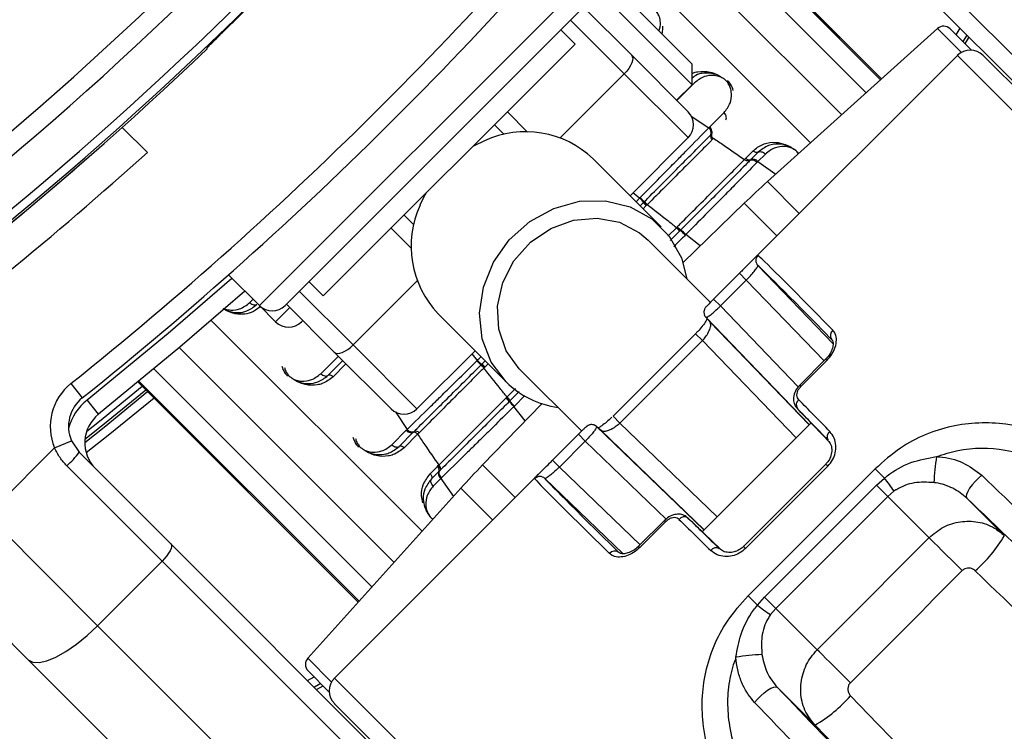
# Model space of a CAD drawing. Header units: millimetres. Extents: x 20 to 19305, y 40 to 15632.
# Tile 76 of 114: x 6844 to 6952, y 14522 to 14600. Entities that reach past the tile are written whole.
import ezdxf

# ---------------------------------------------------------------- set-up
doc = ezdxf.new("R2010")
doc.units = ezdxf.units.MM

msp = doc.modelspace()

# ---------------------------------------------------------------- linework, layer by layer
at = {"color": 8, "linetype": 'Continuous', "lineweight": 25, "ltscale": 2}
for p, q in [((6914.58, 14617.44), (6938.66, 14593.36)), ((6938.77, 14593.46), (6914.67, 14617.55)), ((6937.09, 14591.95), (6913.23, 14615.81)), ((6934.4, 14589.53), (6910.9, 14613.03)), ((6931, 14586.47), (6907.92, 14609.54)), ((6870.65, 14568.64), (6906.29, 14604.28)), ((6910.6, 14594.02), (6904.73, 14599.9)), ((6947.5, 14596.37), (6944.9, 14598.98)), ((6946.94, 14598.28), (6947.35, 14599)), ((6948.08, 14598.26), (6947.67, 14597.55)), ((6947.06, 14596.04), (6996.08, 14547.01)), ((6910.6, 14594.02), (6903.58, 14587)), ((6918.27, 14593.02), (6916.35, 14591.11)), ((6897.8, 14589.86), (6900.02, 14587.64)), ((6917.91, 14589.39), (6919.85, 14588.1)), ((6925.22, 14584.42), (6927.19, 14583.04)), ((6926.29, 14582.22), (6929.76, 14578.74)), ((6912.28, 14580.41), (6911.55, 14580.98)), ((6911.89, 14580.01), (6912.28, 14580.41)), ((6913.01, 14579.59), (6912.66, 14579.24)), ((6927.3, 14576.28), (6923.73, 14579.84)), ((6887.29, 14574.91), (6885.07, 14577.13)), ((6915.38, 14576.25), (6916.3, 14577.17)), ((6916.69, 14576.82), (6915.64, 14575.77)), ((6918.9, 14575.17), (6917.34, 14576.42)), ((6923.96, 14571.44), (6932.47, 14562.6)), ((6887.93, 14571.35), (6880.91, 14564.33)), ((6869.6, 14568.97), (6869.96, 14569.33)), ((6875.03, 14570.2), (6880.91, 14564.33)), ((6872.43, 14566.86), (6873.99, 14568.42)), ((6929.65, 14559.76), (6921.13, 14568.61)), ((6865.39, 14567.01), (6888.46, 14543.93)), ((6930.83, 14555.59), (6919.96, 14566.86)), ((6919.15, 14564.81), (6918.4, 14565.56)), ((6861.9, 14564.03), (6885.4, 14540.53)), ((6919.15, 14564.81), (6929.4, 14554.17)), ((6877.38, 14561.19), (6879.3, 14563.11)), ((6894.52, 14562.65), (6893.95, 14563.38)), ((6932.63, 14562.76), (6932.77, 14562.63)), ((6859.12, 14561.7), (6882.98, 14537.84)), ((6880.13, 14562.27), (6878.72, 14560.85)), ((6895.69, 14562.27), (6895.34, 14561.92)), ((6857.38, 14560.26), (6881.47, 14536.16)), ((6881.57, 14536.27), (6857.49, 14560.35)), ((6897.76, 14558.63), (6898.68, 14559.55)), ((6929.81, 14559.93), (6929.94, 14559.8)), ((6899.11, 14559.23), (6898.11, 14558.24)), ((6899.71, 14558.79), (6898.57, 14557.65)), ((6899.76, 14556.03), (6898.51, 14557.59)), ((6885.54, 14557.02), (6886.83, 14555.08)), ((6910.12, 14555.78), (6909.37, 14556.53)), ((6910.12, 14555.78), (6920.76, 14545.53)), ((6919.34, 14544.1), (6908.07, 14554.97)), ((6915.18, 14545.26), (6906.32, 14553.8)), ((6898.65, 14547.63), (6895.09, 14551.2)), ((6903.49, 14550.97), (6912.33, 14542.46)), ((6932.67, 14551.29), (6932.89, 14551.07)), ((6890.51, 14549.71), (6891.89, 14547.74)), ((6892.71, 14548.64), (6896.19, 14545.17)), ((6915, 14545.12), (6915.13, 14544.99)), ((6912.3, 14542.16), (6912.17, 14542.3)), ((6923.64, 14542.26), (6923.86, 14542.04)), ((6878.56, 14527.43), (6875.95, 14530.03)), ((6875.93, 14527.58), (6876.65, 14527.99)), ((6877.38, 14527.26), (6876.67, 14526.85)), ((6878.89, 14527.87), (6927.92, 14478.85))]:
    msp.add_line(p, q, dxfattribs=at)
at = {"color": 7, "linetype": 'Continuous', "lineweight": 25, "ltscale": 2}
for p, q in [((6938.77, 14593.46), (6914.67, 14617.56)), ((6934.26, 14614.91), (6994.24, 14554.94)), ((6992.34, 14554.01), (6932.37, 14613.98)), ((6904.2, 14608.91), (6918.02, 14595.09)), ((6903.05, 14607.8), (6918.02, 14592.83)), ((6873.48, 14568.64), (6906.29, 14601.45)), ((6906.14, 14601.31), (6911.38, 14596.08)), ((6905.22, 14597.28), (6903.67, 14598.84)), ((6944.9, 14598.98), (6926.29, 14582.22)), ((6946.27, 14598.94), (6948.6, 14596.62)), ((6905.22, 14597.28), (6877.65, 14569.71)), ((6947.92, 14597.3), (6948.33, 14598.01)), ((6864.95, 14596.76), (6864.95, 14596.86)), ((6911.38, 14596.08), (6917.6, 14589.86)), ((6918.02, 14592.83), (6918.02, 14595.09)), ((6947.06, 14596.04), (6924.44, 14573.42)), ((6997.16, 14548.76), (6949.89, 14596.04)), ((6917.6, 14587.03), (6910.6, 14594.02)), ((6916.33, 14591.13), (6918.02, 14592.83)), ((6919.94, 14588.19), (6921.52, 14589.77)), ((6858.4, 14585.42), (6855.65, 14588.16)), ((6897.46, 14587.37), (6896.39, 14588.44)), ((6919.85, 14588.1), (6919.94, 14588.19)), ((6917.6, 14587.03), (6911.24, 14580.67)), ((6920.07, 14587.34), (6920.16, 14587.44)), ((6920.32, 14586.9), (6920.23, 14586.81)), ((6920.38, 14586.96), (6920.32, 14586.9)), ((6923.9, 14584.78), (6924.71, 14585.58)), ((6925.26, 14585.44), (6924.45, 14584.63)), ((6914.64, 14577.26), (6907.18, 14584.72)), ((6923.75, 14584.63), (6923.9, 14584.78)), ((6924.45, 14584.63), (6924.36, 14584.54)), ((6925.22, 14584.42), (6925.13, 14584.33)), ((6926.04, 14585.24), (6925.22, 14584.42)), ((6912.28, 14580.41), (6912.35, 14580.47)), ((6912.77, 14579.99), (6912.81, 14580.04)), ((6912.34, 14579.56), (6912.71, 14579.93)), ((6912.71, 14579.93), (6912.77, 14579.99)), ((6913.07, 14579.65), (6913.01, 14579.59)), ((6913.11, 14579.69), (6913.07, 14579.65)), ((6923.73, 14579.84), (6917.03, 14573.36)), ((6886.49, 14578.54), (6887.56, 14577.47)), ((6916.3, 14577.17), (6916.34, 14577.21)), ((6916.34, 14577.21), (6916.4, 14577.27)), ((6916.73, 14576.86), (6916.69, 14576.82)), ((6916.79, 14576.92), (6916.73, 14576.86)), ((6920.08, 14568.94), (6913.2, 14575.82)), ((6917.34, 14576.42), (6917.28, 14576.36)), ((6933.43, 14564.51), (6925.22, 14573.03)), ((6867.28, 14572.01), (6870.65, 14568.64)), ((6867.28, 14572.01), (6867.28, 14572.01)), ((6923.21, 14572.19), (6920.38, 14569.36)), ((6921.13, 14568.61), (6923.96, 14571.44)), ((6923.96, 14571.44), (6923.21, 14572.19)), ((6876.09, 14571.26), (6877.65, 14569.71)), ((6921.13, 14568.61), (6920.38, 14569.36)), ((6870.65, 14568.64), (6872.43, 14566.86)), ((6878.85, 14563.55), (6873.62, 14568.79)), ((6890.21, 14567.75), (6897.67, 14560.29)), ((6919.54, 14567.36), (6930.85, 14555.62)), ((6875.4, 14567), (6875.26, 14566.86)), ((6918.4, 14565.56), (6909.37, 14556.53)), ((6880.91, 14564.33), (6887.9, 14557.33)), ((6919.15, 14564.81), (6910.12, 14555.78)), ((6885.07, 14557.33), (6878.85, 14563.55)), ((6894.26, 14563.69), (6887.9, 14557.33)), ((6932.63, 14562.76), (6929.8, 14559.93)), ((6878.16, 14560.99), (6879.79, 14562.62)), ((6894.46, 14562.58), (6894.52, 14562.65)), ((6894.89, 14562.12), (6894.94, 14562.16)), ((6894.94, 14562.16), (6895, 14562.22)), ((6895, 14562.22), (6895.37, 14562.59)), ((6895.28, 14561.86), (6895.24, 14561.82)), ((6895.34, 14561.92), (6895.28, 14561.86)), ((6899.11, 14561.73), (6905.94, 14554.91)), ((6929.94, 14559.8), (6932.77, 14562.63)), ((6850.01, 14560.1), (6851.26, 14558.53)), ((6857.38, 14560.26), (6881.47, 14536.16)), ((6929.8, 14559.93), (6929.81, 14559.93)), ((6897.66, 14558.53), (6897.72, 14558.59)), ((6897.72, 14558.59), (6897.76, 14558.63)), ((6853.05, 14556.75), (6851.8, 14558.31)), ((6901.57, 14557.9), (6895.09, 14551.2)), ((6898.07, 14558.2), (6898.01, 14558.14)), ((6898.11, 14558.24), (6898.07, 14558.2)), ((6898.57, 14557.65), (6898.51, 14557.59)), ((6933.1, 14553.67), (6929.54, 14557.36)), ((6907.57, 14555.39), (6919.31, 14544.08)), ((6931.04, 14555.8), (6919.13, 14543.89)), ((6885.16, 14553.41), (6886.74, 14554.99)), ((6885.94, 14553.22), (6887.49, 14554.77)), ((6887.97, 14554.55), (6886.5, 14553.08)), ((6887.49, 14554.77), (6887.59, 14554.86)), ((6888.13, 14554.7), (6887.97, 14554.55)), ((6902.74, 14551.72), (6905.57, 14554.55)), ((6906.32, 14553.8), (6905.57, 14554.55)), ((6848.24, 14553.07), (6840.85, 14545.69)), ((6848.24, 14553.07), (6850.08, 14553.85)), ((6850.08, 14553.85), (6850.93, 14552.58)), ((6906.32, 14553.8), (6903.49, 14550.97)), ((6850.93, 14552.58), (6860.95, 14542.56)), ((6860.02, 14540.67), (6849.58, 14551.1)), ((6889.35, 14550.22), (6890.15, 14551.03)), ((6890.15, 14551.03), (6890.24, 14551.12)), ((6890.24, 14551.12), (6890.3, 14551.18)), ((6903.49, 14550.97), (6902.74, 14551.72)), ((6932.67, 14551.29), (6923.64, 14542.26)), ((6932.89, 14551.07), (6923.86, 14542.04)), ((6901.51, 14550.49), (6878.89, 14527.87)), ((6890.3, 14550.48), (6889.49, 14549.67)), ((6890.39, 14550.57), (6890.3, 14550.48)), ((6890.45, 14550.63), (6890.39, 14550.57)), ((6924.15, 14536.85), (6938.08, 14550.78)), ((6939.1, 14549.76), (6938.08, 14550.78)), ((6890.51, 14549.71), (6889.69, 14548.89)), ((6890.6, 14549.8), (6890.51, 14549.71)), ((6910.44, 14541.49), (6901.9, 14549.71)), ((6925.96, 14536.71), (6938.22, 14548.97)), ((6938.22, 14548.97), (6939.1, 14549.76)), ((6938.22, 14548.97), (6939.44, 14547.74)), ((6892.71, 14548.64), (6875.95, 14530.03)), ((6939.44, 14547.74), (6927.19, 14535.49)), ((6940.12, 14548.32), (6939.44, 14547.74)), ((6943.96, 14543.23), (6939.44, 14547.74)), ((6952.2, 14543.47), (6948.11, 14547.57)), ((6840.85, 14545.69), (6852.95, 14533.6)), ((6915, 14545.13), (6912.17, 14542.3)), ((6915.13, 14544.99), (6912.3, 14542.16)), ((6915, 14545.13), (6915, 14545.12)), ((6921.08, 14542.01), (6917.57, 14545.39)), ((6860.95, 14542.56), (6920.92, 14482.59)), ((6860.02, 14540.67), (6852.95, 14533.6)), ((6919.99, 14480.69), (6860.02, 14540.67)), ((6845.35, 14529.87), (6835.2, 14540.03)), ((6925.17, 14535.84), (6924.15, 14536.85)), ((6925.17, 14535.84), (6925.96, 14536.71)), ((6925.96, 14536.71), (6927.19, 14535.49)), ((6927.19, 14535.49), (6926.61, 14534.81)), ((6931.72, 14530.95), (6927.19, 14535.49)), ((6852.95, 14533.6), (6912.92, 14473.62)), ((6905.33, 14469.9), (6845.35, 14529.87)), ((6875.99, 14528.66), (6878.31, 14526.33)), ((6876.92, 14526.6), (6877.63, 14527.01)), ((6931.48, 14522.71), (6927.36, 14526.82)), ((6926.17, 14477.77), (6878.89, 14525.04))]:
    msp.add_line(p, q, dxfattribs=at)
at = {"color": 7, "linetype": 'Continuous', "lineweight": 25, "ltscale": 2, "flags": 128}
for points in [[(6911.38, 14596.08), (6911.48, 14595.92), (6911.52, 14595.72), (6911.5, 14595.48), (6911.42, 14595.21), (6911.28, 14594.92), (6911.1, 14594.61), (6910.87, 14594.31), (6910.6, 14594.02)], [(6895.3, 14586.7), (6894.16, 14586.15), (6894.01, 14586.07)], [(6888.86, 14580.92), (6888.78, 14580.77), (6888.23, 14579.63)], [(6897.67, 14560.29), (6896.04, 14562.45), (6895.04, 14565.01), (6894.75, 14567.81), (6895.17, 14570.67), (6896.28, 14573.41), (6898.01, 14575.85), (6900.25, 14577.86), (6902.87, 14579.29), (6905.69, 14580.06), (6908.54, 14580.12), (6911.24, 14579.47), (6913.62, 14578.15), (6915.53, 14576.24), (6916.85, 14573.86), (6917.45, 14571.57)], [(6899.11, 14561.73), (6897.66, 14563.7), (6896.85, 14566.05), (6896.72, 14568.59), (6897.29, 14571.16), (6898.52, 14573.54), (6900.32, 14575.57), (6902.55, 14577.1), (6905.05, 14578.01), (6907.62, 14578.23), (6910.09, 14577.76), (6912.27, 14576.62), (6913.2, 14575.82)], [(6869.06, 14570.23), (6861.96, 14564.08), (6853.05, 14556.75)], [(6878.85, 14563.55), (6879.01, 14563.45), (6879.21, 14563.41), (6879.45, 14563.43), (6879.72, 14563.51), (6880.01, 14563.65), (6880.32, 14563.83), (6880.62, 14564.06), (6880.91, 14564.33)], [(6851.54, 14553.67), (6853.66, 14555.35), (6858.41, 14559.22)], [(6907.57, 14555.39), (6907.45, 14555.49), (6907.37, 14555.53)], [(6949.74, 14550.06), (6949.37, 14549.75), (6949, 14549.4), (6948.67, 14549.02), (6948.39, 14548.64), (6948.19, 14548.28), (6948.07, 14547.97), (6948.04, 14547.73), (6948.11, 14547.57)], [(6860.95, 14542.56), (6861.02, 14542.44), (6861.03, 14542.27), (6860.98, 14542.06), (6860.88, 14541.81), (6860.72, 14541.53), (6860.52, 14541.24), (6860.28, 14540.95), (6860.02, 14540.67)], [(6947.59, 14539.63), (6947.01, 14540.21), (6946.44, 14540.78), (6945.88, 14541.33), (6945.37, 14541.84), (6944.91, 14542.29), (6944.52, 14542.68), (6944.2, 14543), (6943.96, 14543.23)], [(6845.35, 14529.87), (6845.84, 14529.6), (6846.53, 14529.56), (6847.38, 14529.75), (6848.38, 14530.16), (6849.48, 14530.78), (6850.63, 14531.58), (6851.81, 14532.53), (6852.95, 14533.6)], [(6935.36, 14527.35), (6934.77, 14527.93), (6934.2, 14528.5), (6933.65, 14529.05), (6933.13, 14529.56), (6932.67, 14530.02), (6932.28, 14530.41), (6931.96, 14530.72), (6931.72, 14530.95)], [(6924.87, 14525.19), (6925.18, 14525.56), (6925.53, 14525.93), (6925.91, 14526.26), (6926.29, 14526.54), (6926.65, 14526.74), (6926.96, 14526.86), (6927.2, 14526.89), (6927.36, 14526.82)], [(6935.38, 14525.91), (6938.35, 14522.83), (6941.33, 14519.76), (6944.29, 14516.69), (6947.26, 14513.62), (6950.22, 14510.56), (6953.17, 14507.5), (6956.11, 14504.45), (6959.05, 14501.4)], [(6957.31, 14495.97), (6954.11, 14499.29), (6950.89, 14502.61), (6947.68, 14505.95), (6944.45, 14509.29), (6941.21, 14512.64), (6937.97, 14515.99), (6934.73, 14519.35), (6931.48, 14522.71)]]:
    msp.add_lwpolyline(points, dxfattribs=at)
at = {"color": 8, "linetype": 'Continuous', "lineweight": 25, "ltscale": 2, "flags": 128}
for points in [[(6851.8, 14558.31), (6860.67, 14565.61), (6867.65, 14571.65)], [(6851.75, 14554.9), (6853.14, 14556), (6857.82, 14559.81)], [(6858.24, 14559.39), (6853.5, 14555.55), (6851.56, 14554)], [(6859.12, 14558.51), (6854.28, 14554.57), (6851.7, 14552.52)]]:
    msp.add_lwpolyline(points, dxfattribs=at)
at = {"color": 7, "linetype": 'Continuous', "lineweight": 25, "ltscale": 4}
for centre, radius, start, end in [((6588.79, 14886.14), 392.33, 303.6328, 326.3672), ((6588.79, 14886.14), 394.42, 303.6328, 326.3672), ((6588.79, 14886.14), 398.86, 303.6328, 326.3672), ((6588.79, 14886.14), 399.78, 303.6328, 326.3672), ((6591.48, 14883.45), 414, 308.6435, 321.3565), ((6591.48, 14883.45), 416, 308.6435, 321.3565), ((6588.79, 14886.14), 399.86, 314.2444, 315.7556), ((6945.57, 14598.24), 1, 45, 132), ((6588.79, 14886.14), 400, 303.6328, 313.6615), ((6948.47, 14594.62), 2, 45, 135), ((6916.19, 14588.44), 2, 315, 45), ((6899.79, 14576.97), 10.71, 46.3212, 114.7526), ((6919.43, 14587.57), 0.677, 340.6176, 51.7902), ((6920.52, 14587.19), 0.483, 161.0408, 231.883), ((6587.69, 14885.31), 404, 306.2964, 312.0724), ((6924.28, 14585.08), 0.482, 218.7768, 291.0583), ((6924.69, 14584), 0.675, 38.7768, 111.0583), ((6588.79, 14886.14), 400, 303.6328, 310.8526), ((6993.2, 14507.91), 100, 132, 134), ((6910.22, 14578.16), 3.05, 35.4276, 47.4339), ((6914.57, 14581.29), 2.16, 215.5381, 227.6216), ((6898.05, 14575.16), 10.78, 155.5129, 223.4132), ((6914.48, 14581.19), 2.18, 215.4326, 227.4328), ((6918.8, 14579.52), 3.43, 223.2115, 232.0369), ((6918.64, 14579.37), 3.07, 223.2012, 233.0515), ((6913.87, 14573.16), 4.76, 43.283, 52.1848), ((6925.8, 14573.58), 0.8, 134.9917, 224.0212), ((6872.06, 14570.06), 2, 225, 315), ((6920.11, 14567.91), 0.799, 200.2929, 224.0723), ((6873.85, 14568.27), 2, 225, 315), ((6933.89, 14565.38), 0.732, 129.08, 216.5362), ((6896.77, 14564.71), 3.05, 222.5661, 234.5724), ((6893.64, 14560.36), 2.16, 42.3784, 54.4619), ((6893.74, 14560.45), 2.18, 42.5672, 54.5674), ((6853.76, 14555.41), 6, 128.6435, 202.9583), ((6904.75, 14567.47), 10.08, 225.3856, 262.0946), ((6853.76, 14555.41), 4, 128.6435, 202.9583), ((6895.56, 14556.29), 3.07, 36.9485, 46.7988), ((6895.41, 14556.13), 3.43, 37.9631, 46.7885), ((6901.78, 14561.06), 4.76, 217.8152, 226.717), ((6930.14, 14557.77), 0.721, 127.7379, 214.2891), ((6855.54, 14553.62), 4, 128.6435, 225), ((6886.49, 14558.75), 2, 225, 315), ((6887.36, 14555.5), 0.677, 218.2098, 289.3824), ((6887.75, 14554.41), 0.483, 38.117, 108.9592), ((6933.51, 14554.28), 0.708, 125.5281, 209.7084), ((6842.35, 14559.04), 10.74, 312.3377, 323.0339), ((6974.01, 14547.7), 29.56, 171.4278, 176.9777), ((6889.85, 14550.65), 0.482, 338.9417, 51.2232), ((6890, 14550.8), 0.484, 339.2716, 51.0799), ((6967.02, 14481.73), 100, 136, 138), ((6890.93, 14550.24), 0.675, 158.9417, 231.2232), ((6901.35, 14549.13), 0.8, 45.9788, 135.0083), ((6867.65, 14497.86), 88.31, 34.8461, 35.9963), ((6917.16, 14544.8), 0.721, 55.7109, 142.2621), ((6938.41, 14551.57), 16, 311.5755, 329.5638), ((6909.55, 14541.04), 0.732, 53.4638, 140.92), ((6920.65, 14541.42), 0.708, 60.2916, 144.4719), ((6977.07, 14607.28), 88.31, 234.0037, 235.1539), ((6927.23, 14500.92), 29.56, 93.0223, 98.5722), ((6876.69, 14529.36), 1, 138, 225), ((6880.31, 14526.46), 2, 135, 225), ((6923.39, 14536.52), 16, 300.3479, 318.4873)]:
    msp.add_arc(centre, radius, start, end, dxfattribs=at)
at = {"color": 8, "linetype": 'Continuous', "lineweight": 25, "ltscale": 4}
msp.add_arc((6855.54, 14553.62), 6, 128.6435, 164.4516, dxfattribs=at)
at = {"color": 7, "linetype": 'Continuous', "lineweight": 25, "ltscale": 4}
for centre, major_axis, ratio, start_param, end_param in [((6964.15, 14533.93), (-38.96, 40.24), 0.005875, 5.626874, 6.242584), ((6963.57, 14533.38), (-38.39, 39.67), 0.00596, 5.626876, 6.242587), ((6957.92, 14527.72), (-38.39, 39.67), 0.00596, 0.035959, 0.157912), ((6958.49, 14528.28), (-38.96, 40.24), 0.005875, 5.428363, 5.550316), ((6957.92, 14527.72), (-38.39, 39.67), 0.00596, 5.428366, 5.550319), ((6947.21, 14517.01), (39.67, -38.39), 0.00596, 2.983681, 3.105634), ((6941, 14510.78), (40.24, -38.96), 0.005875, 3.182194, 3.797904), ((6941.55, 14511.36), (39.67, -38.39), 0.00596, 3.182191, 3.797901), ((6946.65, 14516.44), (40.24, -38.96), 0.005875, 3.874462, 3.996415), ((6947.21, 14517.01), (39.67, -38.39), 0.00596, 3.874459, 3.996412), ((3568.75, 11312.66), (13167.79, 13167.79), 0.005673, 4.964966, 4.965927), ((3572.1, 11309.32), (13164.51, 13171.2), 0.005761, 4.964964, 4.965926), ((6931.23, 14559.36), (237.18, -229.7), 0.005499, 4.792789, 4.896869)]:
    msp.add_ellipse(centre, major_axis=major_axis, ratio=ratio, start_param=start_param, end_param=end_param, dxfattribs=at)
at = {"color": 8, "linetype": 'Continuous', "lineweight": 25, "ltscale": 2}
for points, knots in [([(6914.42, 14598.7), (6914.49, 14599), (6914.61, 14599.49), (6914.48, 14600.22), (6914.24, 14600.72), (6913.95, 14601.07), (6913.59, 14601.35), (6913.11, 14601.55), (6912.41, 14601.67), (6911.93, 14601.56), (6911.62, 14601.49)], [0, 0, 0, 0, 0.211131, 0.350207, 0.437597, 0.506092, 0.574437, 0.663676, 0.789162, 1, 1, 1, 1]), ([(6918.02, 14594.05), (6918.05, 14594.07), (6918.23, 14594.19), (6918.88, 14594.3), (6919.77, 14594.32), (6920.61, 14594.02), (6920.95, 14593.82), (6921.02, 14593.78)], [0, 0, 0, 0, 0.040738, 0.239639, 0.680815, 0.93232, 1, 1, 1, 1]), ([(6929.68, 14585.28), (6929.63, 14585.36), (6929.48, 14585.54), (6929.14, 14585.79), (6928.66, 14586), (6927.96, 14586.1), (6926.99, 14585.97), (6926.4, 14585.51), (6926.04, 14585.24)], [0, 0, 0, 0, 0.056601, 0.136131, 0.239975, 0.385998, 0.634501, 1, 1, 1, 1]), ([(6917.28, 14576.36), (6917.14, 14576.22), (6916.71, 14575.8), (6916.29, 14575.37), (6916.01, 14575.09)], [0, 0, 0, 0, 0.332003, 1, 1, 1, 1]), ([(6925.23, 14574.15), (6925.21, 14574.14), (6925.17, 14574.13), (6924.97, 14573.94), (6924.9, 14573.87)], [0, 0, 0, 0, 0.670304, 1, 1, 1, 1]), ([(6870.69, 14568.48), (6870.4, 14568.25), (6869.85, 14567.83), (6868.82, 14567.65), (6867.86, 14567.75), (6867.12, 14568.02), (6866.79, 14568.27), (6866.71, 14568.33)], [0, 0, 0, 0, 0.289653, 0.529386, 0.770871, 0.944075, 1, 1, 1, 1]), ([(6866.73, 14568.35), (6866.79, 14568.32), (6867.07, 14568.19), (6867.69, 14568.12), (6868.66, 14568.24), (6869.25, 14568.7), (6869.6, 14568.97)], [0, 0, 0, 0, 0.056154, 0.237467, 0.545947, 1, 1, 1, 1]), ([(6894.52, 14562.65), (6894.57, 14562.7), (6894.7, 14562.83), (6894.84, 14562.96), (6894.92, 14563.04)], [0, 0, 0, 0, 0.389424, 1, 1, 1, 1]), ([(6873.41, 14561.88), (6873.42, 14561.81), (6873.45, 14561.61), (6873.63, 14561.27), (6873.92, 14560.92), (6874.28, 14560.64), (6874.76, 14560.44), (6875.46, 14560.33), (6876.44, 14560.47), (6877.03, 14560.92), (6877.38, 14561.19)], [0, 0, 0, 0, 0.039867, 0.126673, 0.194708, 0.262596, 0.351237, 0.475884, 0.688008, 1, 1, 1, 1]), ([(6881.19, 14554.1), (6881.2, 14554.04), (6881.23, 14553.83), (6881.41, 14553.49), (6881.69, 14553.14), (6882.06, 14552.87), (6882.54, 14552.66), (6883.24, 14552.55), (6884.22, 14552.69), (6884.81, 14553.14), (6885.16, 14553.41)], [0, 0, 0, 0, 0.039867, 0.126673, 0.194708, 0.262596, 0.351237, 0.475884, 0.688008, 1, 1, 1, 1]), ([(6888.56, 14547.04), (6888.5, 14547.31), (6888.33, 14548.03), (6888.54, 14549.16), (6889.06, 14549.85), (6889.35, 14550.22)], [0, 0, 0, 0, 0.207898, 0.566321, 1, 1, 1, 1]), ([(6900.78, 14549.7), (6900.8, 14549.73), (6900.82, 14549.78), (6901.07, 14550.05), (6901.19, 14550.17)], [0, 0, 0, 0, 0.532843, 1, 1, 1, 1]), ([(6889.69, 14548.89), (6889.43, 14548.56), (6888.97, 14547.97), (6888.82, 14546.97), (6888.94, 14546.21), (6889.19, 14545.72), (6889.43, 14545.41), (6889.59, 14545.29), (6889.65, 14545.25)], [0, 0, 0, 0, 0.345404, 0.616034, 0.777856, 0.879538, 0.959235, 1, 1, 1, 1])]:
    msp.add_open_spline(points, degree=3, knots=knots, dxfattribs=at)
at = {"color": 7, "linetype": 'Continuous', "lineweight": 25, "ltscale": 2}
for points, knots in [([(6864.95, 14596.86), (6864.99, 14596.9), (6865.05, 14596.99), (6865.55, 14597.49), (6866.28, 14598.22), (6867.07, 14598.99), (6867.59, 14599.5), (6867.79, 14599.69)], [0, 0, 0, 0, 0.217051, 0.434103, 0.651134, 0.868185, 1, 1, 1, 1]), ([(6914.73, 14598.39), (6914.78, 14598.59), (6914.85, 14598.85), (6914.82, 14599.15), (6914.81, 14599.23)], [0, 0, 0, 0, 0.746078, 1, 1, 1, 1]), ([(6921.18, 14593.68), (6921.12, 14593.71), (6920.83, 14593.88), (6920.09, 14594.13), (6919.29, 14594.12), (6918.52, 14593.94), (6918.21, 14593.7), (6918.02, 14593.56)], [0, 0, 0, 0, 0.050247, 0.244096, 0.605317, 0.77277, 1, 1, 1, 1]), ([(6921.52, 14589.77), (6921.77, 14590.1), (6922.23, 14590.69), (6922.38, 14591.68), (6922.26, 14592.44), (6922.02, 14592.94), (6921.73, 14593.3), (6921.37, 14593.57), (6920.88, 14593.77), (6920.18, 14593.88), (6919.21, 14593.75), (6918.62, 14593.29), (6918.27, 14593.02)], [0, 0, 0, 0, 0.181549, 0.323795, 0.40885, 0.462296, 0.504185, 0.545984, 0.60056, 0.677304, 0.807908, 1, 1, 1, 1]), ([(6922.53, 14592.21), (6922.45, 14592.44), (6922.32, 14592.83), (6922.03, 14593.16), (6921.9, 14593.3)], [0, 0, 0, 0, 0.582959, 1, 1, 1, 1]), ([(6921.71, 14588.99), (6921.73, 14589.02), (6921.78, 14589.12), (6921.78, 14589.31), (6921.7, 14589.56), (6921.58, 14589.7), (6921.52, 14589.77)], [0, 0, 0, 0, 0.161092, 0.440728, 0.720364, 1, 1, 1, 1]), ([(6912.35, 14580.47), (6912.54, 14580.67), (6913.44, 14581.58), (6914.82, 14582.98), (6916.29, 14584.48), (6917.97, 14586.19), (6919.05, 14587.29), (6919.85, 14588.1)], [0, 0, 0, 0, 0.071059, 0.328707, 0.508594, 0.637825, 1, 1, 1, 1]), ([(6920.16, 14587.44), (6920.18, 14587.47), (6920.22, 14587.56), (6920.21, 14587.75), (6920.12, 14587.99), (6920, 14588.13), (6919.94, 14588.19)], [0, 0, 0, 0, 0.161211, 0.440807, 0.720404, 1, 1, 1, 1]), ([(6912.81, 14580.04), (6912.95, 14580.17), (6914.28, 14581.52), (6916.16, 14583.4), (6918.43, 14585.69), (6919.47, 14586.74), (6920.07, 14587.34)], [0, 0, 0, 0, 0.0516718, 0.5050665, 0.7175116, 1, 1, 1, 1]), ([(6920.23, 14586.81), (6920.18, 14586.76), (6919.62, 14586.2), (6918.56, 14585.14), (6916.27, 14582.85), (6914.42, 14581), (6913.11, 14579.69)], [0, 0, 0, 0, 0.021195, 0.282969, 0.495586, 1, 1, 1, 1]), ([(6920.16, 14587.44), (6920.15, 14587.4), (6920.12, 14587.33), (6920.14, 14587.18), (6920.2, 14587.03), (6920.28, 14586.94), (6920.32, 14586.9)], [0, 0, 0, 0, 0.249999, 0.499999, 0.749999, 1, 1, 1, 1]), ([(6920.38, 14586.96), (6920.76, 14586.7), (6921.89, 14585.93), (6923.01, 14585.15), (6923.75, 14584.63)], [0, 0, 0, 0, 0.336526, 1, 1, 1, 1]), ([(6924.71, 14585.58), (6924.74, 14585.61), (6925.09, 14585.95), (6925.86, 14586.41), (6927.05, 14586.6), (6928.09, 14586.36), (6928.7, 14586.1), (6928.92, 14585.92), (6928.93, 14585.9)], [0, 0, 0, 0, 0.034092, 0.345994, 0.646826, 0.854084, 0.988686, 1, 1, 1, 1]), ([(6929.67, 14585.27), (6929.62, 14585.34), (6929.44, 14585.57), (6929.02, 14585.88), (6928.36, 14586.22), (6927.43, 14586.39), (6926.28, 14586.23), (6925.62, 14585.72), (6925.26, 14585.44)], [0, 0, 0, 0, 0.041145, 0.143066, 0.249868, 0.424135, 0.689597, 1, 1, 1, 1]), ([(6925.26, 14585.44), (6925.3, 14585.46), (6925.39, 14585.5), (6925.59, 14585.51), (6925.83, 14585.42), (6925.97, 14585.3), (6926.04, 14585.24)], [0, 0, 0, 0, 0.161092, 0.440728, 0.720364, 1, 1, 1, 1]), ([(6916.4, 14577.27), (6916.5, 14577.37), (6917.86, 14578.73), (6919.75, 14580.62), (6921.96, 14582.83), (6923.06, 14583.94), (6923.66, 14584.53), (6923.75, 14584.63)], [0, 0, 0, 0, 0.038421, 0.501138, 0.704054, 0.953619, 1, 1, 1, 1]), ([(6924.36, 14584.54), (6924.25, 14584.42), (6923.62, 14583.79), (6922.47, 14582.63), (6920.12, 14580.26), (6918.17, 14578.31), (6916.79, 14576.92)], [0, 0, 0, 0, 0.0556846, 0.3031377, 0.5042301, 1, 1, 1, 1]), ([(6925.13, 14584.33), (6924.39, 14583.57), (6923.26, 14582.42), (6920.67, 14579.79), (6918.76, 14577.86), (6917.34, 14576.42)], [0, 0, 0, 0, 0.331863, 0.504238, 1, 1, 1, 1]), ([(6924.36, 14584.54), (6924.32, 14584.52), (6924.23, 14584.48), (6924.07, 14584.48), (6923.9, 14584.53), (6923.8, 14584.59), (6923.75, 14584.63)], [0, 0, 0, 0, 0.250067, 0.500079, 0.75005, 1, 1, 1, 1]), ([(6924.36, 14584.54), (6924.4, 14584.56), (6924.49, 14584.6), (6924.68, 14584.6), (6924.92, 14584.51), (6925.06, 14584.39), (6925.13, 14584.33)], [0, 0, 0, 0, 0.160996, 0.440664, 0.720332, 1, 1, 1, 1]), ([(6912.77, 14579.99), (6912.77, 14580), (6912.76, 14580.02), (6912.68, 14580.12), (6912.54, 14580.28), (6912.41, 14580.41), (6912.35, 14580.47)], [0, 0, 0, 0, 0.161023, 0.440682, 0.720341, 1, 1, 1, 1]), ([(6916.3, 14577.17), (6915.99, 14577.43), (6914.93, 14578.27), (6913.86, 14579.11), (6913.11, 14579.69)], [0, 0, 0, 0, 0.297159, 1, 1, 1, 1]), ([(6917.28, 14576.36), (6917.22, 14576.43), (6917.08, 14576.56), (6916.9, 14576.72), (6916.79, 14576.82), (6916.75, 14576.85), (6916.73, 14576.86)], [0, 0, 0, 0, 0.279621, 0.559243, 0.838864, 1, 1, 1, 1]), ([(6924.9, 14573.87), (6924.85, 14573.82), (6924.68, 14573.67), (6924.2, 14573.18), (6923.66, 14572.63), (6923.32, 14572.29), (6923.21, 14572.19)], [0, 0, 0, 0, 0.17648, 0.519218, 0.844617, 1, 1, 1, 1]), ([(6923.96, 14571.44), (6924.04, 14571.52), (6924.28, 14571.76), (6924.65, 14572.18), (6924.99, 14572.61), (6925.21, 14572.93), (6925.22, 14572.99), (6925.22, 14573.03)], [0, 0, 0, 0, 0.100508, 0.312181, 0.53761, 0.768432, 1, 1, 1, 1]), ([(6920.38, 14569.36), (6920.34, 14569.31), (6920.2, 14569.18), (6920.05, 14569.02), (6919.97, 14568.94), (6919.97, 14568.94)], [0, 0, 0, 0, 0.294864, 0.964329, 1, 1, 1, 1]), ([(6866.69, 14568.32), (6866.72, 14568.3), (6866.96, 14568.13), (6867.57, 14567.93), (6868.42, 14567.84), (6869.46, 14568.05), (6870.03, 14568.5), (6870.38, 14568.77)], [0, 0, 0, 0, 0.019593, 0.174111, 0.402339, 0.637038, 1, 1, 1, 1]), ([(6869.6, 14568.97), (6869.67, 14568.91), (6869.81, 14568.79), (6870.06, 14568.71), (6870.26, 14568.71), (6870.35, 14568.76), (6870.38, 14568.77)], [0, 0, 0, 0, 0.279636, 0.559272, 0.838908, 1, 1, 1, 1]), ([(6919.97, 14568.94), (6919.91, 14568.88), (6919.76, 14568.72), (6919.61, 14568.56), (6919.51, 14568.46), (6919.43, 14568.34), (6919.35, 14568.18), (6919.31, 14567.98), (6919.31, 14567.79), (6919.36, 14567.67), (6919.38, 14567.64)], [0, 0, 0, 0, 0.139717, 0.383848, 0.548387, 0.637213, 0.712297, 0.816344, 0.943629, 1, 1, 1, 1]), ([(6919.54, 14567.36), (6919.58, 14567.36), (6919.65, 14567.36), (6919.98, 14567.58), (6920.42, 14567.94), (6920.82, 14568.31), (6921.06, 14568.54), (6921.13, 14568.61)], [0, 0, 0, 0, 0.229764, 0.461988, 0.689005, 0.904491, 1, 1, 1, 1]), ([(6919.68, 14567.19), (6919.64, 14567.12), (6919.53, 14566.91), (6919.18, 14566.42), (6918.75, 14565.92), (6918.48, 14565.65), (6918.39, 14565.56)], [0, 0, 0, 0, 0.2126578, 0.5612714, 0.8591615, 1, 1, 1, 1]), ([(6919.15, 14564.81), (6919.18, 14564.84), (6919.34, 14565.01), (6919.51, 14565.23), (6919.78, 14565.62), (6920, 14566.08), (6920.11, 14566.59), (6920.01, 14566.77), (6919.96, 14566.86)], [0, 0, 0, 0, 0.037552, 0.192543, 0.235301, 0.473994, 0.7355, 1, 1, 1, 1]), ([(6932.77, 14562.63), (6932.97, 14562.85), (6933.37, 14563.31), (6933.73, 14564.11), (6933.86, 14564.88), (6933.75, 14565.53), (6933.53, 14565.82), (6933.43, 14565.95)], [0, 0, 0, 0, 0.199752, 0.399876, 0.607041, 0.826549, 1, 1, 1, 1]), ([(6933.31, 14564.9), (6933.36, 14564.85), (6933.45, 14564.76), (6933.47, 14564.28), (6933.3, 14563.7), (6933.01, 14563.15), (6932.72, 14562.87), (6932.62, 14562.77)], [0, 0, 0, 0, 0.239076, 0.463211, 0.666608, 0.879854, 1, 1, 1, 1]), ([(6873.12, 14562), (6873.19, 14561.77), (6873.33, 14561.38), (6873.62, 14561.05), (6873.74, 14560.91)], [0, 0, 0, 0, 0.582959, 1, 1, 1, 1]), ([(6886.83, 14555.08), (6887.65, 14555.88), (6888.75, 14556.96), (6890.46, 14558.65), (6891.95, 14560.12), (6893.35, 14561.49), (6894.26, 14562.39), (6894.46, 14562.58)], [0, 0, 0, 0, 0.363104, 0.492334, 0.672218, 0.929868, 1, 1, 1, 1]), ([(6887.59, 14554.86), (6887.63, 14554.91), (6888.21, 14555.48), (6889.31, 14556.57), (6891.65, 14558.89), (6893.56, 14560.79), (6894.89, 14562.12)], [0, 0, 0, 0, 0.022107, 0.283651, 0.496206, 1, 1, 1, 1]), ([(6895.24, 14561.82), (6895.1, 14561.69), (6893.8, 14560.38), (6891.97, 14558.55), (6889.74, 14556.32), (6888.71, 14555.29), (6888.13, 14554.7)], [0, 0, 0, 0, 0.050673, 0.503819, 0.716324, 1, 1, 1, 1]), ([(6894.94, 14562.16), (6894.93, 14562.16), (6894.91, 14562.17), (6894.81, 14562.25), (6894.65, 14562.39), (6894.52, 14562.52), (6894.46, 14562.58)], [0, 0, 0, 0, 0.161031, 0.440687, 0.720344, 1, 1, 1, 1]), ([(6897.76, 14558.63), (6897.51, 14558.94), (6896.66, 14560), (6895.82, 14561.07), (6895.24, 14561.82)], [0, 0, 0, 0, 0.297159, 1, 1, 1, 1]), ([(6874.47, 14560.53), (6874.53, 14560.5), (6874.82, 14560.33), (6875.55, 14560.08), (6876.36, 14560.09), (6877.33, 14560.34), (6877.81, 14560.72), (6878.16, 14560.99)], [0, 0, 0, 0, 0.041437, 0.201296, 0.499179, 0.63727, 1, 1, 1, 1]), ([(6878.72, 14560.85), (6878.35, 14560.56), (6877.83, 14560.16), (6876.78, 14559.89), (6875.88, 14559.9), (6875.04, 14560.19), (6874.7, 14560.39), (6874.63, 14560.44)], [0, 0, 0, 0, 0.35082, 0.485426, 0.783992, 0.954198, 1, 1, 1, 1]), ([(6877.38, 14561.19), (6877.45, 14561.13), (6877.59, 14561.01), (6877.84, 14560.93), (6878.03, 14560.93), (6878.13, 14560.98), (6878.16, 14560.99)], [0, 0, 0, 0, 0.279636, 0.559272, 0.838908, 1, 1, 1, 1]), ([(6929.82, 14559.92), (6929.76, 14559.87), (6929.51, 14559.64), (6929.22, 14559.1), (6929.08, 14558.42), (6929.2, 14557.79), (6929.44, 14557.5), (6929.55, 14557.37)], [0, 0, 0, 0, 0.08215, 0.328977, 0.593487, 0.813637, 1, 1, 1, 1]), ([(6929.69, 14558.34), (6929.64, 14558.4), (6929.54, 14558.54), (6929.48, 14558.83), (6929.53, 14559.16), (6929.68, 14559.5), (6929.86, 14559.7), (6929.94, 14559.8)], [0, 0, 0, 0, 0.18302, 0.400043, 0.604373, 0.802384, 1, 1, 1, 1]), ([(6890.3, 14551.18), (6890.4, 14551.27), (6890.99, 14551.87), (6892.1, 14552.97), (6894.4, 14555.27), (6896.31, 14557.18), (6897.66, 14558.53)], [0, 0, 0, 0, 0.046606, 0.296296, 0.499313, 1, 1, 1, 1]), ([(6898.01, 14558.14), (6897.91, 14558.03), (6896.52, 14556.65), (6894.58, 14554.72), (6892.3, 14552.47), (6891.17, 14551.33), (6890.55, 14550.72), (6890.45, 14550.63)], [0, 0, 0, 0, 0.038183, 0.500666, 0.703622, 0.953369, 1, 1, 1, 1]), ([(6898.51, 14557.59), (6898.28, 14557.37), (6897.34, 14556.43), (6895.91, 14555.03), (6894.43, 14553.56), (6892.64, 14551.8), (6891.48, 14550.66), (6890.6, 14549.8)], [0, 0, 0, 0, 0.078702, 0.324589, 0.496687, 0.620034, 1, 1, 1, 1]), ([(6898.57, 14557.65), (6898.5, 14557.71), (6898.37, 14557.85), (6898.21, 14558.03), (6898.11, 14558.14), (6898.08, 14558.18), (6898.07, 14558.2)], [0, 0, 0, 0, 0.279621, 0.559243, 0.838864, 1, 1, 1, 1]), ([(6909.23, 14556.41), (6909.14, 14556.32), (6908.85, 14556.04), (6908.37, 14555.65), (6907.9, 14555.33), (6907.73, 14555.24), (6907.65, 14555.21)], [0, 0, 0, 0, 0.148774, 0.440071, 0.755822, 1, 1, 1, 1]), ([(6907.37, 14555.53), (6907.3, 14555.56), (6907.17, 14555.61), (6906.96, 14555.62), (6906.79, 14555.59), (6906.66, 14555.53), (6906.56, 14555.48), (6906.5, 14555.43), (6906.4, 14555.35), (6906.25, 14555.21), (6905.97, 14554.94), (6905.73, 14554.71), (6905.6, 14554.58), (6905.57, 14554.55)], [0, 0, 0, 0, 0.080212, 0.157446, 0.223374, 0.278716, 0.322175, 0.361934, 0.422402, 0.621153, 0.797337, 0.954412, 1, 1, 1, 1]), ([(6907.57, 14555.39), (6907.57, 14555.35), (6907.57, 14555.28), (6907.35, 14554.95), (6906.99, 14554.51), (6906.62, 14554.11), (6906.39, 14553.87), (6906.32, 14553.8)], [0, 0, 0, 0, 0.229764, 0.461988, 0.689005, 0.904491, 1, 1, 1, 1]), ([(6910.12, 14555.78), (6910.09, 14555.75), (6909.92, 14555.59), (6909.7, 14555.42), (6909.31, 14555.15), (6908.85, 14554.93), (6908.34, 14554.82), (6908.16, 14554.92), (6908.07, 14554.97)], [0, 0, 0, 0, 0.037552, 0.192543, 0.235301, 0.473994, 0.7355, 1, 1, 1, 1]), ([(6967.59, 14548.09), (6966.25, 14549.13), (6963.57, 14551.21), (6958.57, 14554.09), (6952.81, 14555.99), (6946.43, 14555.77), (6941.43, 14553.75), (6938.97, 14551.58), (6938.08, 14550.78)], [0, 0, 0, 0, 0.151687, 0.303172, 0.526485, 0.711728, 0.894443, 1, 1, 1, 1]), ([(6880.9, 14554.22), (6880.97, 14553.99), (6881.1, 14553.6), (6881.4, 14553.27), (6881.52, 14553.14)], [0, 0, 0, 0, 0.582959, 1, 1, 1, 1]), ([(6886.74, 14554.99), (6886.74, 14554.99), (6886.77, 14555.02), (6886.8, 14555.05), (6886.83, 14555.08)], [0, 0, 0, 0, 0.009578, 1, 1, 1, 1]), ([(6886.74, 14554.99), (6886.81, 14554.93), (6886.94, 14554.81), (6887.18, 14554.72), (6887.37, 14554.71), (6887.46, 14554.75), (6887.49, 14554.77)], [0, 0, 0, 0, 0.279617, 0.559234, 0.838851, 1, 1, 1, 1]), ([(6887.97, 14554.55), (6887.93, 14554.59), (6887.85, 14554.68), (6887.72, 14554.76), (6887.59, 14554.8), (6887.53, 14554.78), (6887.49, 14554.77)], [0, 0, 0, 0, 0.249976, 0.499962, 0.749967, 1, 1, 1, 1]), ([(6887.97, 14554.55), (6888.23, 14554.17), (6889, 14553.04), (6889.78, 14551.92), (6890.3, 14551.18)], [0, 0, 0, 0, 0.336503, 1, 1, 1, 1]), ([(6932.89, 14551.07), (6933.07, 14551.29), (6933.44, 14551.73), (6933.72, 14552.53), (6933.79, 14553.36), (6933.61, 14554.2), (6933.27, 14554.64), (6933.1, 14554.86)], [0, 0, 0, 0, 0.178374, 0.356819, 0.547919, 0.766995, 1, 1, 1, 1]), ([(6849.58, 14551.1), (6849.32, 14551.39), (6848.78, 14551.98), (6848.42, 14552.7), (6848.24, 14553.07)], [0, 0, 0, 0, 0.491259, 1, 1, 1, 1]), ([(6882.25, 14552.76), (6882.31, 14552.72), (6882.6, 14552.55), (6883.33, 14552.3), (6884.14, 14552.31), (6885.11, 14552.56), (6885.59, 14552.94), (6885.94, 14553.22)], [0, 0, 0, 0, 0.041437, 0.201296, 0.499179, 0.63727, 1, 1, 1, 1]), ([(6886.5, 14553.08), (6886.13, 14552.78), (6885.61, 14552.38), (6884.56, 14552.11), (6883.65, 14552.12), (6882.82, 14552.42), (6882.48, 14552.62), (6882.41, 14552.66)], [0, 0, 0, 0, 0.3508199, 0.4854261, 0.7839916, 0.9541975, 1, 1, 1, 1]), ([(6885.16, 14553.41), (6885.23, 14553.35), (6885.37, 14553.23), (6885.62, 14553.15), (6885.81, 14553.15), (6885.91, 14553.2), (6885.94, 14553.22)], [0, 0, 0, 0, 0.279636, 0.559272, 0.838908, 1, 1, 1, 1]), ([(6932.89, 14553.86), (6933.02, 14553.73), (6933.27, 14553.45), (6933.35, 14552.77), (6933.21, 14552.11), (6932.96, 14551.6), (6932.73, 14551.38), (6932.65, 14551.3)], [0, 0, 0, 0, 0.2629573, 0.5293399, 0.7384059, 0.908125, 1, 1, 1, 1]), ([(6944.78, 14552.11), (6945.55, 14552.36), (6948, 14553.15), (6952.76, 14553.07), (6957.86, 14551.22), (6962.34, 14548.5), (6964.76, 14546.57), (6965.99, 14545.6)], [0, 0, 0, 0, 0.103953, 0.330894, 0.610163, 0.803143, 1, 1, 1, 1]), ([(6939.1, 14549.76), (6939.19, 14549.84), (6940.05, 14550.54), (6941.9, 14551.6), (6943.83, 14551.94), (6944.78, 14552.11)], [0, 0, 0, 0, 0.0575564, 0.5375505, 1, 1, 1, 1]), ([(6944.78, 14552.11), (6944.89, 14552.1), (6945.87, 14552.03), (6947.73, 14551.59), (6949.08, 14550.57), (6949.74, 14550.06)], [0, 0, 0, 0, 0.058801, 0.535727, 1, 1, 1, 1]), ([(6901.19, 14550.17), (6901.2, 14550.18), (6901.33, 14550.31), (6901.75, 14550.73), (6902.3, 14551.27), (6902.64, 14551.61), (6902.74, 14551.72)], [0, 0, 0, 0, 0.048615, 0.444568, 0.820491, 1, 1, 1, 1]), ([(6903.49, 14550.97), (6903.42, 14550.89), (6903.17, 14550.65), (6902.75, 14550.28), (6902.32, 14549.94), (6902, 14549.72), (6901.94, 14549.71), (6901.9, 14549.71)], [0, 0, 0, 0, 0.100508, 0.312181, 0.53761, 0.768432, 1, 1, 1, 1]), ([(6890.6, 14549.8), (6890.54, 14549.87), (6890.42, 14550.01), (6890.33, 14550.25), (6890.33, 14550.44), (6890.37, 14550.53), (6890.39, 14550.57)], [0, 0, 0, 0, 0.279684, 0.559369, 0.839055, 1, 1, 1, 1]), ([(6949.74, 14550.06), (6956.42, 14543.67), (6967.35, 14533.21), (6978.3, 14522.73), (6982.57, 14518.66)], [0, 0, 0, 0, 0.6106723, 1, 1, 1, 1]), ([(6889.49, 14549.67), (6889.22, 14549.32), (6888.72, 14548.68), (6888.54, 14547.57), (6888.69, 14546.65), (6889.02, 14545.94), (6889.36, 14545.49), (6889.6, 14545.31), (6889.66, 14545.26)], [0, 0, 0, 0, 0.305986, 0.554914, 0.731567, 0.855518, 0.96036, 1, 1, 1, 1]), ([(6889.69, 14548.89), (6889.63, 14548.96), (6889.51, 14549.1), (6889.42, 14549.34), (6889.43, 14549.54), (6889.47, 14549.63), (6889.49, 14549.67)], [0, 0, 0, 0, 0.279636, 0.559272, 0.838908, 1, 1, 1, 1]), ([(6944.49, 14549.26), (6943.77, 14549.3), (6942.34, 14549.38), (6940.96, 14548.85), (6940.28, 14548.42), (6940.19, 14548.37), (6940.12, 14548.32)], [0, 0, 0, 0, 0.473407, 0.931566, 0.944589, 1, 1, 1, 1]), ([(6948.11, 14547.57), (6947.62, 14547.96), (6946.63, 14548.74), (6945.28, 14549.15), (6944.57, 14549.25), (6944.49, 14549.26)], [0, 0, 0, 0, 0.469247, 0.942621, 1, 1, 1, 1]), ([(6980.76, 14516.09), (6976.53, 14520.17), (6965.64, 14530.67), (6954.75, 14541.16), (6948.11, 14547.57)], [0, 0, 0, 0, 0.3889488, 1, 1, 1, 1]), ([(6917.55, 14545.38), (6917.42, 14545.49), (6917.15, 14545.73), (6916.58, 14545.84), (6915.95, 14545.75), (6915.39, 14545.5), (6915.12, 14545.21), (6915.02, 14545.1)], [0, 0, 0, 0, 0.1801, 0.391753, 0.612739, 0.854379, 1, 1, 1, 1]), ([(6916.59, 14545.24), (6916.53, 14545.29), (6916.39, 14545.39), (6916.1, 14545.45), (6915.77, 14545.4), (6915.43, 14545.25), (6915.23, 14545.07), (6915.13, 14544.99)], [0, 0, 0, 0, 0.18302, 0.400043, 0.604373, 0.802384, 1, 1, 1, 1]), ([(6943.96, 14543.23), (6944.47, 14543.65), (6945.48, 14544.49), (6947.39, 14545.07), (6949.33, 14545.05), (6951.01, 14544.46), (6951.85, 14543.76), (6952.2, 14543.47)], [0, 0, 0, 0, 0.211532, 0.421691, 0.632628, 0.84791, 1, 1, 1, 1]), ([(6912.16, 14542.3), (6912.14, 14542.28), (6911.97, 14542.08), (6911.56, 14541.8), (6910.98, 14541.53), (6910.46, 14541.45), (6910.11, 14541.52), (6910.04, 14541.59), (6910, 14541.63)], [0, 0, 0, 0, 0.023939, 0.213794, 0.40824, 0.610901, 0.824024, 1, 1, 1, 1]), ([(6912.3, 14542.16), (6912.08, 14541.96), (6911.62, 14541.56), (6910.82, 14541.2), (6910.05, 14541.07), (6909.4, 14541.18), (6909.11, 14541.4), (6908.98, 14541.5)], [0, 0, 0, 0, 0.199752, 0.399876, 0.607041, 0.826549, 1, 1, 1, 1]), ([(6923.86, 14542.04), (6923.64, 14541.86), (6923.2, 14541.49), (6922.4, 14541.21), (6921.57, 14541.14), (6920.73, 14541.32), (6920.29, 14541.66), (6920.07, 14541.83)], [0, 0, 0, 0, 0.178374, 0.356819, 0.547919, 0.766995, 1, 1, 1, 1]), ([(6923.64, 14542.27), (6923.63, 14542.26), (6923.5, 14542.1), (6923.14, 14541.87), (6922.59, 14541.64), (6921.97, 14541.59), (6921.39, 14541.71), (6921.14, 14541.94), (6921.02, 14542.05)], [0, 0, 0, 0, 0.0082129, 0.1665433, 0.3335658, 0.5313732, 0.7747833, 1, 1, 1, 1]), ([(6949.02, 14539.61), (6948.96, 14539.66), (6948.81, 14539.79), (6948.52, 14539.9), (6948.18, 14539.92), (6947.85, 14539.84), (6947.68, 14539.7), (6947.59, 14539.63)], [0, 0, 0, 0, 0.1555249, 0.3741819, 0.5855026, 0.7930179, 1, 1, 1, 1]), ([(6926.84, 14507.34), (6925.8, 14508.68), (6923.72, 14511.36), (6920.84, 14516.36), (6918.94, 14522.12), (6919.16, 14528.5), (6921.18, 14533.5), (6923.35, 14535.96), (6924.15, 14536.85)], [0, 0, 0, 0, 0.151687, 0.303172, 0.526485, 0.711728, 0.894443, 1, 1, 1, 1]), ([(6922.82, 14530.15), (6922.97, 14531), (6923.28, 14532.82), (6924.27, 14534.7), (6925.03, 14535.66), (6925.17, 14535.84)], [0, 0, 0, 0, 0.413144, 0.890817, 1, 1, 1, 1]), ([(6926.61, 14534.81), (6926.52, 14534.67), (6926.04, 14533.94), (6925.55, 14532.45), (6925.63, 14531.09), (6925.67, 14530.44)], [0, 0, 0, 0, 0.1052622, 0.5760804, 1, 1, 1, 1]), ([(6925.67, 14530.44), (6925.81, 14529.76), (6926.1, 14528.41), (6926.94, 14527.35), (6927.36, 14526.82)], [0, 0, 0, 0, 0.498504, 1, 1, 1, 1]), ([(6931.48, 14522.71), (6931.07, 14523.24), (6930.24, 14524.29), (6929.81, 14526.32), (6930.05, 14528.36), (6930.8, 14529.94), (6931.49, 14530.7), (6931.72, 14530.95)], [0, 0, 0, 0, 0.222814, 0.447152, 0.670377, 0.888765, 1, 1, 1, 1]), ([(6922.82, 14530.15), (6922.69, 14529.77), (6922.42, 14529.01), (6922.04, 14527.38), (6921.83, 14525.23), (6922.06, 14522.45), (6922.82, 14519.51), (6923.98, 14516.84), (6925.25, 14514.56), (6926.49, 14512.64), (6927.85, 14510.76), (6928.84, 14509.55), (6929.33, 14508.94)], [0, 0, 0, 0, 0.051714, 0.103855, 0.215797, 0.331171, 0.469207, 0.6107, 0.706781, 0.803439, 0.901532, 1, 1, 1, 1]), ([(6924.87, 14525.19), (6924.63, 14525.47), (6924.13, 14526.04), (6923.69, 14526.84), (6923.3, 14527.74), (6922.97, 14528.75), (6922.87, 14529.68), (6922.82, 14530.15)], [0, 0, 0, 0, 0.20938, 0.425876, 0.496989, 0.744647, 1, 1, 1, 1]), ([(6935.36, 14527.35), (6935.32, 14527.3), (6935.2, 14527.18), (6935.08, 14526.91), (6935.06, 14526.55), (6935.15, 14526.2), (6935.3, 14526.01), (6935.38, 14525.91)], [0, 0, 0, 0, 0.1086779, 0.3232189, 0.5455838, 0.7724916, 1, 1, 1, 1]), ([(6927.36, 14526.82), (6933.77, 14520.18), (6944.26, 14509.29), (6954.76, 14498.4), (6958.84, 14494.17)], [0, 0, 0, 0, 0.611051, 1, 1, 1, 1]), ([(6956.27, 14492.36), (6952.2, 14496.63), (6941.72, 14507.58), (6931.26, 14518.51), (6924.87, 14525.19)], [0, 0, 0, 0, 0.3893277, 1, 1, 1, 1])]:
    msp.add_open_spline(points, degree=3, knots=knots, dxfattribs=at)
for points in [[(6925.26, 14585.44), (6925.22, 14585.42), (6925.14, 14585.39), (6924.99, 14585.4), (6924.84, 14585.46), (6924.75, 14585.54), (6924.71, 14585.58)], [(6912.77, 14579.99), (6912.77, 14579.98), (6912.78, 14579.96), (6912.85, 14579.88), (6912.95, 14579.78), (6913.03, 14579.69), (6913.07, 14579.65)], [(6916.34, 14577.21), (6916.38, 14577.17), (6916.47, 14577.09), (6916.59, 14576.98), (6916.68, 14576.89), (6916.72, 14576.87), (6916.73, 14576.86)], [(6894.94, 14562.16), (6894.95, 14562.16), (6894.97, 14562.15), (6895.05, 14562.08), (6895.15, 14561.98), (6895.24, 14561.9), (6895.28, 14561.86)], [(6878.72, 14560.85), (6878.68, 14560.89), (6878.59, 14560.97), (6878.43, 14561.03), (6878.28, 14561.05), (6878.2, 14561.01), (6878.16, 14560.99)], [(6897.72, 14558.59), (6897.76, 14558.55), (6897.84, 14558.46), (6897.95, 14558.35), (6898.04, 14558.25), (6898.06, 14558.21), (6898.07, 14558.2)], [(6886.5, 14553.08), (6886.45, 14553.11), (6886.37, 14553.19), (6886.21, 14553.25), (6886.06, 14553.27), (6885.98, 14553.23), (6885.94, 14553.22)], [(6890.24, 14551.12), (6890.28, 14551.07), (6890.36, 14550.98), (6890.42, 14550.83), (6890.44, 14550.68), (6890.41, 14550.61), (6890.39, 14550.57)], [(6889.35, 14550.22), (6889.39, 14550.18), (6889.47, 14550.09), (6889.53, 14549.94), (6889.54, 14549.79), (6889.51, 14549.71), (6889.49, 14549.67)]]:
    msp.add_open_spline(points, degree=3, dxfattribs=at)

doc.saveas('drawing.dxf')
